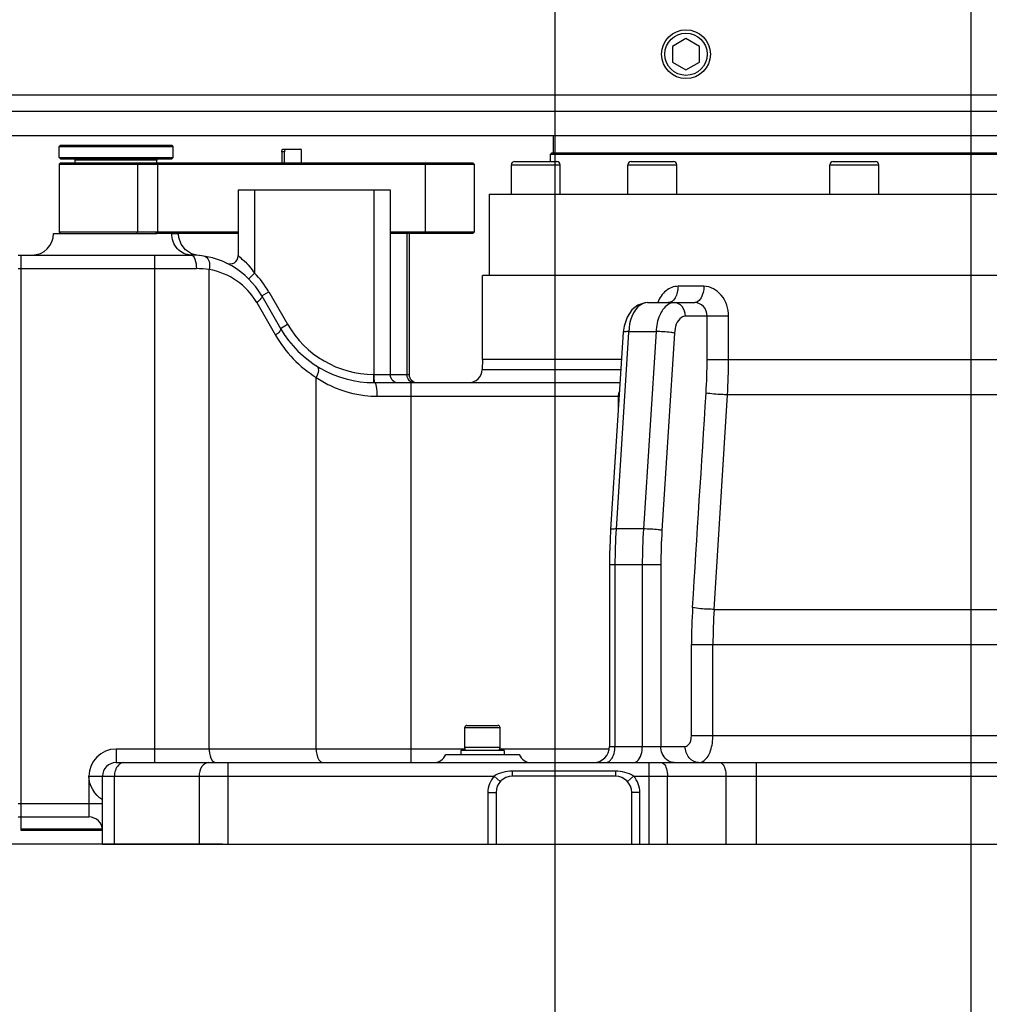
# Model space of a CAD drawing. Header units: millimetres. Extents: x 0 to 11890, y 0 to 8410.
# Tile 61 of 86: x 6805 to 7162, y 5322 to 5685. Entities that reach past the tile are written whole.
import ezdxf

# ---------------------------------------------------------------- set-up
doc = ezdxf.new("R2010")
doc.units = ezdxf.units.MM
doc.header["$LTSCALE"] = 653.95
doc.linetypes.add('CENTER', pattern=[0.6, 0.375, -0.075, 0.075, -0.075])
doc.layers.get('0').update_dxf_attribs({"linetype": 'CONTINUOUS'})
for name, color, linetype in [('204101000043_DXF_AXIS', 7, 'CONTINUOUS'), ('204101000043_DXF_DIMENSION', 7, 'CONTINUOUS'), ('304103000014_DXF_DIMENSION', 7, 'CONTINUOUS'), ('304103000014DXF_CONTINUOUS_LINE', 7, 'CONTINUOUS'), ('304103000022DXF_CONTINUOUS_LINE', 7, 'CONTINUOUS'), ('304104000162DXF_CONTINUOUS_LINE', 7, 'CONTINUOUS'), ('304105000028DXF_CONTINUOUS_LINE', 7, 'CONTINUOUS'), ('304105000436DXF_CONTINUOUS_LINE', 7, 'CONTINUOUS'), ('304106000024DXF_CONTINUOUS_LINE', 7, 'CONTINUOUS'), ('304301000014DXF_CONTINUOUS_LINE', 7, 'CONTINUOUS'), ('501023000029DXF_CONTINUOUS_LINE', 7, 'CONTINUOUS'), ('501023000031DXF_CONTINUOUS_LINE', 7, 'CONTINUOUS'), ('501023000231DXF_CONTINUOUS_LINE', 7, 'CONTINUOUS'), ('504001000008DXF_CONTINUOUS_LINE', 7, 'CONTINUOUS'), ('604006000004DXF_CONTINUOUS_LINE', 7, 'CONTINUOUS'), ('R70-2000运动范围_DXF_BALLOON', 7, 'CONTINUOUS'), ('R70-2000运动范围_DXF_DIMENSION', 7, 'CONTINUOUS')]:
    doc.layers.add(name, color=color, linetype=linetype)
doc.styles.get("Standard").update_dxf_attribs({"font": 'txt', "width": 0.7})
doc.dimstyles.new('DIMSTYLE_1', dxfattribs={"dimtxt": 100, "dimasz": 60, "dimexe": 2, "dimexo": 0.2, "dimgap": 2.5, "dimtad": 0, "dimtih": 1, "dimtoh": 1, "dimdec": 1, "dimdsep": 46, "dimtxsty": 'Standard', "dimblk": '_FILLED', "dimblk1": '_FILLED', "dimblk2": '_FILLED', "dimcen": 0.09, "dimclrt": 5, "dimazin": 2, "dimtp": 0.01, "dimtm": 0.01, "dimtfac": 1, "dimtdec": 1, "dimtofl": 0, "dimtmove": 0, "dimatfit": 3, "dimldrblk": '_FILLED', "dimfxl": 0, "dimtolj": 1, "dimarcsym": 0})
doc.dimstyles.new('DIMSTYLE_10', dxfattribs={"dimtxt": 100, "dimasz": 60, "dimexe": 2, "dimexo": 0.2, "dimgap": 2.5, "dimtad": 1, "dimdec": 1, "dimdsep": 46, "dimtxsty": 'Standard', "dimblk": '_FILLED', "dimblk1": '_FILLED', "dimblk2": '_FILLED', "dimcen": 0.09, "dimclrt": 5, "dimazin": 2, "dimtp": 0.1, "dimtm": 0.1, "dimtfac": 1, "dimtdec": 1, "dimtofl": 0, "dimtmove": 0, "dimatfit": 3, "dimldrblk": '_FILLED', "dimfxl": 0, "dimtolj": 1, "dimarcsym": 0})
doc.dimstyles.new('DIMSTYLE_11', dxfattribs={"dimtxt": 100, "dimasz": 60, "dimexe": 2, "dimexo": 0.2, "dimgap": 2.5, "dimtad": 0, "dimtih": 1, "dimtoh": 1, "dimdec": 1, "dimdsep": 46, "dimtxsty": 'Standard', "dimblk": '_FILLED', "dimblk1": '_FILLED', "dimblk2": '_FILLED', "dimcen": 0.09, "dimclrt": 5, "dimazin": 2, "dimtp": 0.01, "dimtm": 0.01, "dimtfac": 1, "dimtofl": 0, "dimtmove": 0, "dimatfit": 3, "dimldrblk": '_FILLED', "dimfxl": 0, "dimtolj": 1, "dimarcsym": 0})
doc.dimstyles.new('DIMSTYLE_2', dxfattribs={"dimtxt": 100, "dimasz": 60, "dimexe": 2, "dimexo": 0.2, "dimgap": 2.5, "dimtad": 0, "dimtih": 1, "dimtoh": 1, "dimdec": 1, "dimdsep": 46, "dimtxsty": 'Standard', "dimblk": '_FILLED', "dimblk1": '_FILLED', "dimblk2": '_FILLED', "dimcen": 0.09, "dimclrt": 5, "dimazin": 2, "dimtfac": 1, "dimtdec": 1, "dimtofl": 0, "dimtmove": 0, "dimatfit": 3, "dimldrblk": '_FILLED', "dimfxl": 0, "dimtolj": 1, "dimarcsym": 0})
doc.dimstyles.new('DIMSTYLE_6', dxfattribs={"dimtxt": 100, "dimasz": 60, "dimexe": 2, "dimexo": 0.2, "dimgap": 2.5, "dimtad": 1, "dimdsep": 46, "dimtxsty": 'Standard', "dimblk": '_FILLED', "dimblk1": '_FILLED', "dimblk2": '_FILLED', "dimcen": 0.09, "dimclrt": 5, "dimazin": 2, "dimtp": 0.01, "dimtm": 0.01, "dimtfac": 1, "dimtofl": 0, "dimtmove": 0, "dimatfit": 3, "dimldrblk": '_FILLED', "dimfxl": 0, "dimtolj": 1, "dimarcsym": 0})
doc.dimstyles.new('DIMSTYLE_8', dxfattribs={"dimtxt": 100, "dimasz": 60, "dimexe": 2, "dimexo": 0.2, "dimgap": 2.5, "dimtad": 0, "dimtih": 1, "dimtoh": 1, "dimdec": 1, "dimdsep": 46, "dimtxsty": 'Standard', "dimblk": '_FILLED', "dimblk1": '_FILLED', "dimblk2": '_FILLED', "dimcen": 0.09, "dimclrt": 5, "dimazin": 2, "dimtp": 0.1, "dimtm": 0.1, "dimtfac": 1, "dimtdec": 1, "dimtofl": 0, "dimtmove": 0, "dimatfit": 3, "dimldrblk": '_FILLED', "dimfxl": 0, "dimtolj": 1, "dimarcsym": 0})
doc.dimstyles.new('DIMSTYLE_9', dxfattribs={"dimtxt": 100, "dimasz": 60, "dimexe": 2, "dimexo": 0.2, "dimgap": 2.5, "dimtad": 0, "dimtih": 1, "dimtoh": 1, "dimdsep": 46, "dimtxsty": 'Standard', "dimblk": '_FILLED', "dimblk1": '_FILLED', "dimblk2": '_FILLED', "dimcen": 0.09, "dimclrt": 5, "dimazin": 2, "dimtp": 0.01, "dimtm": 0.01, "dimtfac": 1, "dimtofl": 0, "dimtmove": 0, "dimatfit": 3, "dimldrblk": '_FILLED', "dimfxl": 0, "dimtolj": 1, "dimarcsym": 0})

# ---------------------------------------------------------------- blocks, each defined once
blk = doc.blocks.new('*D1')
at = {"layer": 'R70-2000运动范围_DXF_DIMENSION', "color": 2, "linetype": 'Continuous'}
blk.add_line((7002.12, 6785.44), (7002.12, 4304.47), dxfattribs=at)
blk = doc.blocks.new('_FILLED')
at = {"color": 0, "linetype": 'ByBlock'}
blk.add_solid([(0, 0), (-1, 0.1667), (-1, -0.1667)], dxfattribs=at)
blk = doc.blocks.new('*D2')
at = {"layer": 'R70-2000运动范围_DXF_DIMENSION', "color": 2, "linetype": 'Continuous'}
blk.add_line((7155.44, 5795.39), (7155.44, 4304.47), dxfattribs=at)
blk = doc.blocks.new('*D3')
at = {"layer": 'R70-2000运动范围_DXF_DIMENSION', "color": 2, "linetype": 'Continuous'}
for p, q in [((6503.82, 5618.47), (6503.82, 4557.56)), ((6503.82, 4557.56), (6614.65, 4426.44)), ((6614.65, 4426.44), (6614.65, 4304.47))]:
    blk.add_line(p, q, dxfattribs=at)
blk = doc.blocks.new('*D5')
at = {"layer": 'R70-2000运动范围_DXF_DIMENSION', "color": 2, "linetype": 'Continuous'}
for p, q in [((7480.44, 5633.59), (7480.44, 5186.69)), ((7480.44, 5186.69), (7427.8, 5040.77)), ((7427.8, 5040.77), (7427.8, 4304.47))]:
    blk.add_line(p, q, dxfattribs=at)
blk = doc.blocks.new('*D7')
at = {"layer": 'R70-2000运动范围_DXF_DIMENSION', "color": 2, "linetype": 'Continuous'}
blk.add_line((7300.44, 5775.17), (7300.44, 4304.47), dxfattribs=at)
blk = doc.blocks.new('*D12')
at = {"layer": '304103000014_DXF_DIMENSION', "color": 2, "linetype": 'Continuous'}
for p, q in [((7105.43, 5970.18), (6243.72, 5970.18)), ((6263.72, 5970.18), (6263.72, 5675.68)), ((6263.72, 5381.18), (6263.72, 5675.68)), ((6837.83, 5381.18), (6243.72, 5381.18))]:
    blk.add_line(p, q, dxfattribs=at)
at = {"layer": '304103000014_DXF_DIMENSION', "color": 2, "linetype": 'Continuous', "xscale": 60, "yscale": 60, "zscale": 60}
for p, rotation in [((6263.72, 5970.18), 90), ((6263.72, 5381.18), 270)]:
    blk.add_blockref('_FILLED', p, dxfattribs=dict(at, rotation=rotation))
blk = doc.blocks.new('*D26')
at = {"layer": '304103000014_DXF_DIMENSION', "color": 2, "linetype": 'Continuous'}
for p, q in [((6234.2, 5108.69), (5334.92, 5108.69)), ((6441.26, 4973.53), (6234.2, 5108.69)), ((6465.94, 4973.53), (6441.26, 4973.53))]:
    blk.add_line(p, q, dxfattribs=at)
blk = doc.blocks.new('*D27')
at = {"layer": '204101000043_DXF_DIMENSION', "color": 2, "linetype": 'Continuous'}
blk.add_line((6879.65, 5381.18), (5334.92, 5381.18), dxfattribs=at)
blk = doc.blocks.new('*D30')
at = {"layer": '204101000043_DXF_DIMENSION', "color": 2, "linetype": 'Continuous'}
blk.add_line((7000.12, 6787.44), (5334.92, 6787.44), dxfattribs=at)
blk = doc.blocks.new('*D33')
at = {"layer": '204101000043_DXF_DIMENSION', "color": 2, "linetype": 'Continuous'}
for p, q in [((5433.08, 5968.18), (5433.08, 3622.22)), ((9167.8, 5968.18), (9167.8, 3622.22)), ((5433.08, 3642.22), (7300.44, 3642.22)), ((9167.8, 3642.22), (7300.44, 3642.22))]:
    blk.add_line(p, q, dxfattribs=at)
at = {"layer": '204101000043_DXF_DIMENSION', "color": 2, "linetype": 'Continuous', "xscale": 60, "yscale": 60, "zscale": 60, "rotation": 180}
blk.add_blockref('_FILLED', (5433.08, 3642.22), dxfattribs=at)
at = {"layer": '204101000043_DXF_DIMENSION', "color": 2, "linetype": 'Continuous', "xscale": 60, "yscale": 60, "zscale": 60}
blk.add_blockref('_FILLED', (9167.8, 3642.22), dxfattribs=at)
blk = doc.blocks.new('*D35')
at = {"layer": 'R70-2000运动范围_DXF_BALLOON', "color": 2, "linetype": 'Continuous'}
blk.add_line((5433.08, 5968.18), (5433.08, 4304.47), dxfattribs=at)

msp = doc.modelspace()

# ---------------------------------------------------------------- linework, layer by layer
at = {"color": 2, "linetype": 'Continuous'}
for radius, start, end in [(1867.359, 315, 180), (870, 110.053374, 203.701087)]:
    msp.add_arc((7300.437, 5970.181), radius, start, end, dxfattribs=at)
at = {"layer": '204101000043_DXF_AXIS', "color": 7, "linetype": 'CENTER'}
msp.add_line((7155.437, 5797.386), (7155.437, 5339.45), dxfattribs=at)
at = {"layer": '304103000014DXF_CONTINUOUS_LINE', "color": 7, "linetype": 'Continuous'}
for p, q in [((6885.437, 5622.181), (6941.437, 5622.181)), ((6885.437, 5622.181), (6885.437, 5597.912)), ((6941.437, 5622.181), (6941.437, 5554.181)), ((6817.44, 5606.181), (6855.437, 5606.181)), ((6863.437, 5606.035), (6863.437, 5606.181)), ((6948.437, 5606.181), (6948.437, 5554.181)), ((6805.437, 5386.181), (6805.437, 5598.181)), ((6805.437, 5598.181), (6868.117, 5598.181)), ((6870.738, 5598.066), (6868.258, 5598.695)), ((7335.437, 5590.681), (6975.437, 5590.681)), ((6975.437, 5559.683), (6975.437, 5590.681)), ((6894.098, 5583.181), (6901.025, 5571.182)), ((7036.271, 5580.681), (7053.722, 5580.681)), ((7027.604, 5572.047), (7027.302, 5569.771)), ((7027.302, 5569.772), (7022.665, 5497.052)), ((6975.437, 5559.683), (6975.382, 5556.028)), ((6935.669, 5551.181), (7026.116, 5551.181)), ((7022.251, 5484.034), (7022.251, 5417.181)), ((6840.437, 5416.181), (6840.437, 5411.181)), ((6961.939, 5414.181), (6988.935, 5414.181)), ((6840.437, 5411.181), (7395.437, 5411.181)), ((6835.437, 5381.181), (6835.437, 5406.181)), ((7024.437, 5406.181), (6986.437, 5406.181)), ((6980.437, 5400.181), (6980.437, 5381.181)), ((7030.437, 5381.181), (7030.437, 5400.181)), ((6805.437, 5391.181), (6830.437, 5391.181)), ((6835.437, 5386.181), (6805.437, 5386.181)), ((6835.437, 5386.181), (6805.437, 5386.181)), ((6835.437, 5381.181), (7405.437, 5381.181))]:
    msp.add_line(p, q, dxfattribs=at)
at = {"layer": '304103000014DXF_CONTINUOUS_LINE', "color": 9, "linetype": 'Continuous'}
for p, q in [((6891.437, 5622.181), (6891.437, 5591.529)), ((6935.437, 5622.181), (6935.437, 5554.181)), ((6947.633, 5606.181), (6947.633, 5554.181)), ((6854.767, 5411.181), (6854.767, 5598.181)), ((6805.437, 5593.181), (6870.024, 5593.181)), ((6874.767, 5416.181), (6874.767, 5592.834)), ((6889.317, 5589.407), (6891.437, 5591.529)), ((7057.004, 5586.681), (7047.491, 5586.681)), ((6894.098, 5583.181), (6896.696, 5584.681)), ((6896.696, 5584.681), (6903.624, 5572.681)), ((6892.267, 5580.681), (6899.196, 5568.681)), ((7058.209, 5575.682), (7050.209, 5575.681)), ((7058.209, 5559.683), (7058.209, 5575.682)), ((7066.102, 5575.681), (7058.209, 5575.681)), ((7066.102, 5559.683), (7066.102, 5575.681)), ((6901.026, 5571.181), (6903.624, 5572.681)), ((7029.301, 5569.645), (7024.692, 5497.286)), ((7029.324, 5570.006), (7029.301, 5569.645)), ((7029.324, 5570.006), (7039.391, 5570.006)), ((7039.391, 5570.006), (7034.75, 5497.286)), ((7046.217, 5569.454), (7041.581, 5496.734)), ((7026.658, 5559.683), (6975.437, 5559.683)), ((7058.209, 5559.683), (7277.857, 5559.683)), ((6935.419, 5551.181), (6935.437, 5554.181)), ((6935.437, 5554.181), (6935.59, 5554.181)), ((6935.59, 5554.181), (6948.437, 5554.181)), ((6975.382, 5556.028), (7026.425, 5556.028)), ((6914.194, 5416.181), (6914.194, 5553.098)), ((6949.194, 5411.181), (6949.194, 5551.181)), ((7060.773, 5467.645), (7065.702, 5546.716)), ((7270.297, 5546.716), (7065.702, 5546.716)), ((6936.569, 5546.181), (7025.797, 5546.181)), ((7025.452, 5546.18), (7025.452, 5540.758)), ((7034.75, 5497.286), (7024.692, 5497.286)), ((7041.177, 5484.034), (7022.251, 5484.034)), ((7024.27, 5484.034), (7024.27, 5417.181)), ((7034.329, 5484.034), (7034.329, 5417.181)), ((7041.177, 5484.034), (7041.177, 5417.181)), ((7060.773, 5467.645), (7276.382, 5467.645)), ((7052.451, 5454.678), (7284.959, 5454.678)), ((7052.451, 5421.181), (7052.451, 5454.678)), ((7060.368, 5421.181), (7060.368, 5454.678)), ((7052.451, 5421.181), (7284.959, 5421.181)), ((6969.117, 5416.181), (6840.438, 5416.181)), ((7022.093, 5416.181), (6981.757, 5416.181)), ((7022.251, 5417.181), (7050.148, 5417.181)), ((6881.65, 5411.181), (6881.65, 5381.181)), ((7036.896, 5381.181), (7036.896, 5411.181)), ((7076.339, 5411.181), (7076.339, 5381.181)), ((6830.437, 5406.193), (6830.437, 5391.181)), ((6830.437, 5406.181), (6881.65, 5406.181)), ((6839.831, 5381.181), (6839.831, 5406.181)), ((6871.044, 5406.181), (6871.044, 5381.181)), ((6881.65, 5406.181), (6979.727, 5406.178)), ((6979.729, 5406.181), (6981.965, 5404.181)), ((7024.437, 5408.056), (6986.437, 5408.056)), ((6986.437, 5408.056), (6986.437, 5406.181)), ((7024.437, 5408.056), (7024.437, 5406.181)), ((7031.145, 5406.181), (7028.909, 5404.181)), ((7031.147, 5406.179), (7036.896, 5406.181)), ((7036.896, 5406.181), (7400.437, 5406.181)), ((7043.604, 5381.181), (7043.604, 5406.181)), ((7065.159, 5406.181), (7065.159, 5381.181)), ((6977.437, 5400.181), (6980.437, 5400.181)), ((6977.437, 5400.181), (6977.437, 5381.181)), ((7033.437, 5400.181), (7030.437, 5400.181)), ((7033.437, 5381.181), (7033.437, 5400.181)), ((6805.437, 5396.181), (6835.437, 5396.181)), ((6835.437, 5386.635), (6805.437, 5386.635))]:
    msp.add_line(p, q, dxfattribs=at)
at = {"layer": '304103000014DXF_CONTINUOUS_LINE', "color": 7, "linetype": 'Continuous'}
for points in [[(6868.258, 5598.695), (6866.065, 5600.108), (6864.439, 5602.159), (6863.562, 5604.625), (6863.437, 5606.035)], [(7036.271, 5580.68), (7035.301, 5580.614), (7032.741, 5579.778), (7030.471, 5577.997), (7028.701, 5575.347), (7027.604, 5572.047)], [(7022.665, 5497.052), (7022.456, 5493.192), (7022.29, 5488.018), (7022.251, 5484.034)]]:
    msp.add_lwpolyline(points, dxfattribs=at)
for centre, radius, start, end in [((6809.437, 5606.181), 8, 270, 360), ((6868.117, 5568.181), 30, 30, 90), ((6882.437, 5597.912), 3, 244.28075, 0.00019), ((6935.667, 5591.181), 40, 209.99707, 270.0031), ((6944.437, 5554.181), 3, 180, 270), ((6951.437, 5554.181), 3, 180, 270), ((6970.384, 5556.181), 5, 270, 358.25466), ((6840.437, 5406.181), 10, 90, 180), ((7016.251, 5417.181), 6, 270.00128, 360), ((6957.355, 5416.181), 5, 270, 336.42182), ((6993.52, 5416.181), 5, 203.57818, 270), ((6840.437, 5406.181), 5, 90, 180), ((6986.437, 5400.181), 6, 90, 180), ((7024.437, 5400.181), 6, 0, 90), ((6830.437, 5386.181), 5, 0, 90)]:
    msp.add_arc(centre, radius, start, end, dxfattribs=at)
at = {"layer": '304103000014DXF_CONTINUOUS_LINE', "color": 9, "linetype": 'Continuous'}
for centre, radius, start, end in [((6870.024, 5560.59), 32.591, 81.6321, 90.00115), ((6870.617, 5568.181), 25, 30.00002, 80.44317), ((6868.117, 5568.181), 33, 30, 45.03443), ((7043.49, 5583.715), 3.132, 304.6175, 308.31789), ((6935.667, 5591.181), 37, 210, 269.64465), ((6938.171, 5591.185), 45.006, 210.002, 237.80764), ((6861.003, 5559.673), 197.206, 356.42162, 0.003), ((6856.204, 5559.672), 209.898, 356.46122, 0.00311), ((7232.442, 5484.046), 208.172, 176.35347, 180.00327), ((7242.824, 5484.046), 208.495, 176.35912, 180.00328), ((7240.829, 5484.046), 199.652, 176.35626, 180.00324), ((7270.494, 5454.69), 218.043, 176.42296, 180.00305), ((7267.541, 5454.689), 207.173, 176.41453, 180.00309), ((6986.437, 5400.181), 9, 138.21184, 180), ((7024.437, 5400.181), 9, 0, 41.796)]:
    msp.add_arc(centre, radius, start, end, dxfattribs=at)
for points, knots in [([(6860.974, 5606.181), (6861.587, 5606.181), (6862.45, 5606.25), (6863.121, 5606.002), (6863.425, 5606.087), (6863.437, 5606.035)], [0, 0, 0, 0, 0.7457358, 0.9361027, 1, 1, 1, 1]), ([(6868.117, 5598.181), (6866.261, 5598.181), (6862.302, 5600.11), (6860.974, 5604.17), (6860.974, 5606.181)], [0, 0, 0, 0, 0.4800263, 1, 1, 1, 1]), ([(6868.117, 5598.181), (6868.78, 5598.181), (6869.926, 5596.051), (6870.024, 5594.374), (6870.024, 5593.181)], [0, 0, 0, 0, 0.3573969, 1, 1, 1, 1]), ([(6873.098, 5597.764), (6873.414, 5597.711), (6875.026, 5596.573), (6874.956, 5594.33), (6874.767, 5592.834)], [0, 0, 0, 0, 0.1753607, 1, 1, 1, 1]), ([(6885.437, 5597.911), (6885.335, 5598.183), (6886.891, 5596.598), (6888.276, 5595.736), (6890.378, 5593.117), (6891.437, 5591.529)], [0, 0, 0, 0, 0.0991066, 0.3488644, 1, 1, 1, 1]), ([(7047.491, 5586.681), (7045.92, 5586.682), (7042.539, 5585.331), (7040.684, 5582.354), (7040.054, 5580.71)], [0, 0, 0, 0, 0.471462, 1, 1, 1, 1]), ([(7047.491, 5586.681), (7047.491, 5586.122), (7047.331, 5584.187), (7046.535, 5582.128), (7045.432, 5581.258)], [0, 0, 0, 0, 0.2844369, 1, 1, 1, 1]), ([(7057.004, 5586.681), (7057.004, 5585.911), (7056.842, 5583.697), (7055.318, 5580.681), (7053.722, 5580.681)], [0, 0, 0, 0, 0.3254911, 1, 1, 1, 1]), ([(7066.102, 5575.681), (7066.103, 5578.4), (7064.55, 5583.76), (7059.416, 5586.681), (7057.004, 5586.681)], [0, 0, 0, 0, 0.5299607, 1, 1, 1, 1]), ([(6894.098, 5583.181), (6894.275, 5582.873), (6893.572, 5581.703), (6892.83, 5581.114), (6892.267, 5580.681)], [0, 0, 0, 0, 0.3333569, 1, 1, 1, 1]), ([(7036.284, 5580.681), (7035.409, 5580.681), (7030.932, 5579.015), (7029.558, 5573.613), (7029.324, 5570.006)], [0, 0, 0, 0, 0.1947668, 1, 1, 1, 1]), ([(7046.113, 5580.681), (7045.267, 5580.68), (7042.799, 5579.749), (7040.262, 5575.695), (7039.519, 5572.059), (7039.391, 5570.006)], [0, 0, 0, 0, 0.1872164, 0.545219, 1, 1, 1, 1]), ([(7050.209, 5575.681), (7050.209, 5576.925), (7049.532, 5579.37), (7047.195, 5580.681), (7046.113, 5580.681)], [0, 0, 0, 0, 0.5349741, 1, 1, 1, 1]), ([(7058.209, 5575.682), (7058.21, 5576.945), (7057.319, 5579.456), (7054.874, 5580.681), (7053.722, 5580.681)], [0, 0, 0, 0, 0.5232379, 1, 1, 1, 1]), ([(7050.209, 5575.681), (7049.707, 5575.68), (7047.114, 5574.692), (7046.351, 5571.552), (7046.217, 5569.454)], [0, 0, 0, 0, 0.1927339, 1, 1, 1, 1]), ([(6901.026, 5571.181), (6901.203, 5570.873), (6900.5, 5569.703), (6899.758, 5569.114), (6899.196, 5568.681)], [0, 0, 0, 0, 0.3333568, 1, 1, 1, 1]), ([(7029.324, 5570.006), (7028.829, 5570.004), (7028.346, 5569.902), (7027.314, 5569.96), (7027.302, 5569.772)], [0, 0, 0, 0, 0.7238875, 1, 1, 1, 1]), ([(7046.217, 5569.454), (7045.763, 5569.542), (7043.498, 5569.854), (7041.212, 5569.999), (7039.391, 5570.006)], [0, 0, 0, 0, 0.2025216, 1, 1, 1, 1]), ([(6914.357, 5557.329), (6914.569, 5557.196), (6915.416, 5555.85), (6914.719, 5554.21), (6914.194, 5553.098)], [0, 0, 0, 0, 0.1687217, 1, 1, 1, 1]), ([(6935.667, 5551.181), (6935.59, 5551.181), (6935.704, 5551.65), (6935.494, 5552.415), (6935.59, 5553.474), (6935.59, 5554.181)], [0, 0, 0, 0, 0.0766806, 0.2934337, 1, 1, 1, 1]), ([(6914.194, 5553.098), (6915.779, 5552.029), (6922.59, 5548.072), (6930.611, 5546.181), (6936.569, 5546.181)], [0, 0, 0, 0, 0.2429485, 1, 1, 1, 1]), ([(6935.667, 5551.181), (6935.838, 5551.181), (6936.148, 5550.552), (6936.461, 5549.01), (6936.569, 5547.363), (6936.569, 5546.181)], [0, 0, 0, 0, 0.0991478, 0.3158011, 1, 1, 1, 1]), ([(7065.702, 5546.716), (7065.007, 5546.724), (7062.375, 5546.822), (7059.732, 5547.002), (7057.825, 5547.365)], [0, 0, 0, 0, 0.2635143, 1, 1, 1, 1]), ([(7024.692, 5497.286), (7024.196, 5497.284), (7023.712, 5497.182), (7022.677, 5497.241), (7022.665, 5497.052)], [0, 0, 0, 0, 0.7238804, 1, 1, 1, 1]), ([(7041.581, 5496.734), (7041.126, 5496.822), (7038.86, 5497.135), (7036.572, 5497.279), (7034.75, 5497.286)], [0, 0, 0, 0, 0.2025547, 1, 1, 1, 1]), ([(7060.773, 5467.645), (7060.078, 5467.653), (7057.438, 5467.75), (7054.788, 5467.93), (7052.875, 5468.294)], [0, 0, 0, 0, 0.2632035, 1, 1, 1, 1]), ([(7050.148, 5417.181), (7050.458, 5417.181), (7052.073, 5417.851), (7052.45, 5419.86), (7052.451, 5421.181)], [0, 0, 0, 0, 0.190275, 1, 1, 1, 1]), ([(7055.063, 5411.181), (7055.786, 5411.181), (7057.948, 5412.149), (7059.885, 5415.982), (7060.368, 5419.305), (7060.368, 5421.181)], [0, 0, 0, 0, 0.1780976, 0.5380134, 1, 1, 1, 1]), ([(6874.767, 5416.181), (6874.767, 5415.664), (6874.902, 5413.997), (6875.491, 5412.077), (6876.495, 5411.425)], [0, 0, 0, 0, 0.3015981, 1, 1, 1, 1]), ([(6914.194, 5416.181), (6914.194, 5415.54), (6914.319, 5413.761), (6915.409, 5411.181), (6916.694, 5411.181)], [0, 0, 0, 0, 0.3328295, 1, 1, 1, 1]), ([(7021.799, 5411.474), (7022.183, 5411.683), (7023.791, 5413.161), (7024.27, 5415.49), (7024.27, 5417.181)], [0, 0, 0, 0, 0.2054502, 1, 1, 1, 1]), ([(7031.174, 5411.187), (7031.616, 5411.223), (7033.864, 5412.393), (7034.329, 5415.249), (7034.329, 5417.181)], [0, 0, 0, 0, 0.1865507, 1, 1, 1, 1]), ([(7055.063, 5411.181), (7053.765, 5411.181), (7050.961, 5412.754), (7050.148, 5415.687), (7050.148, 5417.181)], [0, 0, 0, 0, 0.4650259, 1, 1, 1, 1]), ([(6842.274, 5410.936), (6841.906, 5410.767), (6840.401, 5409.637), (6839.831, 5407.614), (6839.831, 5406.181)], [0, 0, 0, 0, 0.2202974, 1, 1, 1, 1]), ([(6874.579, 5411.181), (6873.614, 5411.181), (6871.511, 5409.692), (6871.044, 5407.409), (6871.044, 5406.181)], [0, 0, 0, 0, 0.4402394, 1, 1, 1, 1]), ([(6876.495, 5411.425), (6876.613, 5411.349), (6876.861, 5411.226), (6877.136, 5411.181), (6877.267, 5411.181)], [0, 0, 0, 0, 0.5171823, 1, 1, 1, 1]), ([(7041.368, 5411.181), (7041.681, 5411.181), (7042.651, 5410.632), (7043.392, 5408.733), (7043.604, 5407.115), (7043.604, 5406.181)], [0, 0, 0, 0, 0.1604646, 0.5197323, 1, 1, 1, 1]), ([(7062.923, 5411.181), (7063.235, 5411.181), (7064.205, 5410.632), (7064.947, 5408.733), (7065.159, 5407.115), (7065.159, 5406.181)], [0, 0, 0, 0, 0.1604646, 0.5197323, 1, 1, 1, 1])]:
    msp.add_open_spline(points, degree=3, knots=knots, dxfattribs=at)
for points in [[(7045.27, 5581.137), (7044.874, 5580.865), (7044.383, 5580.683), (7043.902, 5580.681)], [(6949.237, 5551.409), (6948.274, 5551.869), (6947.633, 5553.113), (6947.633, 5554.181)], [(6950.231, 5551.181), (6949.891, 5551.181), (6949.544, 5551.263), (6949.237, 5551.409)], [(7025.874, 5547.813), (7025.61, 5547.317), (7025.452, 5546.742), (7025.452, 5546.18)], [(7052.875, 5468.294), (7054.525, 5494.651), (7056.175, 5521.008), (7057.825, 5547.365)], [(7043.203, 5412.327), (7041.892, 5413.49), (7041.177, 5415.427), (7041.177, 5417.181)], [(7046.092, 5411.181), (7045.056, 5411.181), (7043.978, 5411.639), (7043.203, 5412.327)], [(6843.366, 5411.181), (6842.993, 5411.181), (6842.613, 5411.092), (6842.274, 5410.936)], [(7020.693, 5411.181), (7021.074, 5411.181), (7021.464, 5411.292), (7021.799, 5411.474)], [(6986.437, 5408.056), (6984.114, 5408.056), (6981.628, 5407.509), (6979.724, 5406.178)], [(7031.149, 5406.179), (7029.244, 5407.509), (7026.76, 5408.056), (7024.437, 5408.056)]]:
    msp.add_open_spline(points, degree=3, dxfattribs=at)
at = {"layer": '304103000014DXF_CONTINUOUS_LINE', "color": 7, "linetype": 'Continuous'}
msp.add_open_spline([(6835.437, 5397.52), (6832.548, 5399.189), (6830.438, 5402.856), (6830.437, 5406.193)], degree=3, dxfattribs=at)
at = {"layer": '304103000022DXF_CONTINUOUS_LINE', "color": 7, "linetype": 'Continuous'}
for p, q in [((6819.937, 5632.181), (6819.437, 5631.681)), ((6819.437, 5631.681), (6819.437, 5606.681)), ((6819.437, 5631.681), (6972.437, 5631.681)), ((6819.938, 5632.181), (6971.937, 5632.181)), ((6971.937, 5632.181), (6972.437, 5631.681)), ((6972.437, 5631.681), (6972.437, 5606.681)), ((6819.937, 5606.181), (6819.437, 5606.681)), ((6885.437, 5606.681), (6819.437, 5606.681)), ((6885.437, 5606.181), (6855.025, 5606.181)), ((6972.437, 5606.681), (6941.437, 5606.681)), ((6971.937, 5606.181), (6941.437, 5606.181)), ((6971.937, 5606.181), (6972.437, 5606.681))]:
    msp.add_line(p, q, dxfattribs=at)
at = {"layer": '304103000022DXF_CONTINUOUS_LINE', "color": 9, "linetype": 'Continuous'}
for p, q in [((6848.135, 5632.181), (6848.322, 5631.681)), ((6848.322, 5631.681), (6848.322, 5606.681)), ((6855.832, 5606.181), (6855.832, 5632.181)), ((6954.437, 5606.181), (6954.437, 5632.181)), ((6848.135, 5606.181), (6848.322, 5606.681))]:
    msp.add_line(p, q, dxfattribs=at)
at = {"layer": '304104000162DXF_CONTINUOUS_LINE', "color": 7, "linetype": 'Continuous'}
for p, q in [((6819.937, 5638.681), (6819.437, 5638.181)), ((6819.437, 5634.181), (6819.437, 5638.181)), ((6819.437, 5638.181), (6861.437, 5638.181)), ((6819.937, 5638.681), (6860.937, 5638.681)), ((6860.937, 5638.681), (6861.437, 5638.181)), ((6861.437, 5634.181), (6861.437, 5638.181)), ((6819.937, 5633.681), (6819.437, 5634.181)), ((6819.437, 5634.181), (6861.437, 5634.181)), ((6819.937, 5633.681), (6860.937, 5633.681)), ((6860.937, 5633.681), (6861.437, 5634.181)), ((6825.437, 5632.181), (6825.437, 5633.181)), ((6855.437, 5632.181), (6855.437, 5633.181))]:
    msp.add_line(p, q, dxfattribs=at)
at = {"layer": '304104000162DXF_CONTINUOUS_LINE', "color": 9, "linetype": 'Continuous'}
msp.add_line((6855.437, 5633.181), (6825.437, 5633.181), dxfattribs=at)
at = {"layer": '304104000162DXF_CONTINUOUS_LINE', "color": 7, "linetype": 'Continuous'}
for centre, start, end in [((6824.937, 5633.181), 0, 90), ((6855.937, 5633.181), 90, 180)]:
    msp.add_arc(centre, 0.5, start, end, dxfattribs=at)
at = {"layer": '304105000028DXF_CONTINUOUS_LINE', "color": 9, "linetype": 'Continuous'}
msp.add_line((6788.898, 5657.181), (7367.976, 5657.181), dxfattribs=at)
at = {"layer": '304105000028DXF_CONTINUOUS_LINE', "color": 7, "linetype": 'Continuous'}
for p, q in [((6762.437, 5651.181), (7394.437, 5651.181)), ((6762.437, 5642.181), (7394.437, 5642.181))]:
    msp.add_line(p, q, dxfattribs=at)
at = {"layer": '304105000436DXF_CONTINUOUS_LINE', "color": 7, "linetype": 'Continuous'}
for p, q in [((6901.808, 5637.181), (6908.535, 5637.181)), ((6901.557, 5636.181), (6901.557, 5632.181)), ((6902.525, 5632.181), (6902.525, 5636.181)), ((6908.785, 5632.181), (6908.785, 5636.181))]:
    msp.add_line(p, q, dxfattribs=at)
at = {"layer": '304105000436DXF_CONTINUOUS_LINE', "color": 9, "linetype": 'Continuous'}
msp.add_line((6902.525, 5636.181), (6901.557, 5636.181), dxfattribs=at)
at = {"layer": '304105000436DXF_CONTINUOUS_LINE', "color": 7, "linetype": 'Continuous'}
for points, knots in [([(6901.557, 5636.181), (6901.557, 5636.418), (6901.587, 5636.742), (6901.677, 5637.07), (6901.767, 5637.181), (6901.808, 5637.181)], [0, 0, 0, 0, 0.6676563, 0.8850667, 1, 1, 1, 1]), ([(6902.776, 5637.181), (6902.735, 5637.181), (6902.645, 5637.07), (6902.555, 5636.742), (6902.525, 5636.418), (6902.525, 5636.181)], [0, 0, 0, 0, 0.1149333, 0.3323437, 1, 1, 1, 1]), ([(6908.785, 5636.181), (6908.785, 5636.418), (6908.755, 5636.742), (6908.665, 5637.07), (6908.575, 5637.181), (6908.535, 5637.181)], [0, 0, 0, 0, 0.6676563, 0.8850667, 1, 1, 1, 1])]:
    msp.add_open_spline(points, degree=3, knots=knots, dxfattribs=at)
at = {"layer": '304106000024DXF_CONTINUOUS_LINE', "color": 7, "linetype": 'Continuous'}
for p, q in [((6804.437, 5598.181), (6805.437, 5598.181)), ((6805.437, 5391.181), (6805.437, 5598.181)), ((6804.437, 5391.181), (6805.437, 5391.181))]:
    msp.add_line(p, q, dxfattribs=at)
at = {"layer": '304106000024DXF_CONTINUOUS_LINE', "color": 9, "linetype": 'Continuous'}
for p, q in [((6804.437, 5593.181), (6805.437, 5593.181)), ((6804.437, 5396.181), (6805.437, 5396.181))]:
    msp.add_line(p, q, dxfattribs=at)
at = {"layer": '304301000014DXF_CONTINUOUS_LINE', "color": 7, "linetype": 'Continuous'}
for p, q in [((7001.437, 5642.181), (7001.437, 5635.681)), ((7000.437, 5635.181), (7000.437, 5632.681)), ((7309.937, 5635.681), (7000.937, 5635.681)), ((6977.937, 5620.681), (6977.937, 5590.681)), ((6977.938, 5620.681), (7332.937, 5620.681))]:
    msp.add_line(p, q, dxfattribs=at)
at = {"layer": '304301000014DXF_CONTINUOUS_LINE', "color": 9, "linetype": 'Continuous'}
msp.add_line((7310.437, 5635.181), (7000.437, 5635.181), dxfattribs=at)
at = {"layer": '304301000014DXF_CONTINUOUS_LINE', "color": 7, "linetype": 'Continuous'}
msp.add_arc((7000.937, 5635.181), 0.5, 89.99999, 180, dxfattribs=at)
at = {"layer": '501023000029DXF_CONTINUOUS_LINE', "color": 7, "linetype": 'Continuous'}
for p, q in [((7050.437, 5677.954), (7045.437, 5675.067)), ((7055.437, 5675.067), (7050.437, 5677.954)), ((7045.437, 5675.067), (7045.437, 5669.294)), ((7055.437, 5669.294), (7055.437, 5675.067)), ((7045.437, 5669.294), (7050.437, 5666.407)), ((7050.437, 5666.407), (7055.437, 5669.294))]:
    msp.add_line(p, q, dxfattribs=at)
msp.add_circle((7050.437, 5672.181), 9, dxfattribs=at)
at = {"layer": '501023000029DXF_CONTINUOUS_LINE', "color": 9, "linetype": 'Continuous'}
msp.add_circle((7050.437, 5672.181), 7.8, dxfattribs=at)
at = {"layer": '501023000031DXF_CONTINUOUS_LINE', "color": 9, "linetype": 'Continuous'}
for p, q in [((6986.094, 5631.481), (7004.094, 5631.481)), ((7029.058, 5631.481), (7047.058, 5631.481)), ((7103.473, 5631.481), (7121.473, 5631.481))]:
    msp.add_line(p, q, dxfattribs=at)
at = {"layer": '501023000031DXF_CONTINUOUS_LINE', "color": 7, "linetype": 'Continuous'}
for p, q in [((6986.094, 5620.681), (6986.094, 5631.481)), ((6987.294, 5632.681), (7002.894, 5632.681)), ((7004.094, 5620.681), (7004.094, 5631.481)), ((7029.058, 5620.681), (7029.058, 5631.481)), ((7030.258, 5632.681), (7045.858, 5632.681)), ((7047.058, 5620.681), (7047.058, 5631.481)), ((7103.473, 5620.681), (7103.473, 5631.481)), ((7104.673, 5632.681), (7120.273, 5632.681)), ((7121.473, 5620.681), (7121.473, 5631.481))]:
    msp.add_line(p, q, dxfattribs=at)
for centre, start, end in [((6987.294, 5631.481), 90, 180), ((7002.894, 5631.481), 0, 90), ((7030.258, 5631.481), 90, 180), ((7045.858, 5631.481), 0, 90), ((7104.673, 5631.481), 90, 180), ((7120.273, 5631.481), 0, 90)]:
    msp.add_arc(centre, 1.2, start, end, dxfattribs=at)
at = {"layer": '501023000231DXF_CONTINUOUS_LINE', "color": 9, "linetype": 'Continuous'}
msp.add_line((6968.937, 5424.081), (6981.937, 5424.081), dxfattribs=at)
at = {"layer": '501023000231DXF_CONTINUOUS_LINE', "color": 7, "linetype": 'Continuous'}
for p, q in [((6968.937, 5416.881), (6968.937, 5424.081)), ((6969.737, 5424.881), (6981.137, 5424.881)), ((6981.937, 5416.881), (6981.937, 5424.081)), ((6968.937, 5416.881), (6981.937, 5416.881))]:
    msp.add_line(p, q, dxfattribs=at)
for centre, start, end in [((6969.737, 5424.081), 90, 180), ((6981.137, 5424.081), 0, 90)]:
    msp.add_arc(centre, 0.8, start, end, dxfattribs=at)
at = {"layer": '504001000008DXF_CONTINUOUS_LINE', "color": 7, "linetype": 'Continuous'}
for p, q in [((6983.437, 5415.681), (6967.437, 5415.681)), ((6967.437, 5415.681), (6967.437, 5414.181)), ((6983.437, 5415.681), (6983.437, 5414.181))]:
    msp.add_line(p, q, dxfattribs=at)
at = {"layer": '604006000004DXF_CONTINUOUS_LINE', "color": 7, "linetype": 'Continuous'}
for p, q in [((6968.937, 5416.838), (6969.093, 5416.881)), ((6968.937, 5416.838), (6981.937, 5416.838)), ((6969.254, 5415.681), (6968.937, 5416.838)), ((6981.621, 5415.681), (6981.937, 5416.838)), ((6981.937, 5416.838), (6981.782, 5416.881))]:
    msp.add_line(p, q, dxfattribs=at)

# ---------------------------------------------------------------- dimensions: what is measured, and where the dimension line sits
at = {"layer": '204101000043_DXF_DIMENSION', "color": 2, "linetype": 'Continuous'}
for feature_location, offset, origin, dimstyle, override, picture, middle in [((7000.118, 6787.436), (-1665.193, 0), (7002.118, 5381.181), 'DIMSTYLE_8', {"dimgap": 24.999733, "dimtad": 1, "dimtih": 0, "dimtoh": 0}, '*D30', (4864.925, 6812.436)), ((6879.650453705, 5381.180719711), (-1544.725504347, 0), (6881.650453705, 5381.180719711), 'DIMSTYLE_9', {"dimgap": 25.000289, "dimtad": 1, "dimtih": 0, "dimtoh": 0}, '*D27', (5214.924949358, 5406.180719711))]:
    dim = msp.add_ordinate_dim(feature_location=feature_location, offset=offset, dtype=0, origin=origin, dimstyle=dimstyle, override=override, dxfattribs=at)
    dim.commit()
    dim.dimension.update_dxf_attribs({"geometry": picture, "text_midpoint": middle})
dim = msp.add_linear_dim(base=(9167.796, 3642.219), p1=(5433.078, 5968.381), p2=(9167.796, 5968.381), dimstyle='DIMSTYLE_10', dxfattribs=at)
dim.commit()
dim.dimension.update_dxf_attribs({"geometry": '*D33', "text_midpoint": (7090.437, 3642.219), "dimtype": 160})
at = {"layer": '304103000014_DXF_DIMENSION', "color": 2, "linetype": 'Continuous'}
dim = msp.add_linear_dim(base=(6263.716, 5970.181), p1=(6838.031, 5381.181), p2=(7105.63, 5970.181), angle=90, dimstyle='DIMSTYLE_6', dxfattribs=at)
dim.commit()
dim.dimension.update_dxf_attribs({"geometry": '*D12', "text_midpoint": (6263.716, 5651.763), "dimtype": 160})
dim = msp.add_ordinate_dim(feature_location=(6465.94, 4973.527), offset=(-1131.015, 135.16), dtype=0, origin=(6881.65, 5381.181), dimstyle='DIMSTYLE_8', override={"dimgap": 24.99991, "dimtad": 1, "dimtih": 0, "dimtoh": 0}, dxfattribs=at)
dim.commit()
dim.dimension.update_dxf_attribs({"geometry": '*D26', "text_midpoint": (4934.925, 5133.688)})
at = {"layer": 'R70-2000运动范围_DXF_BALLOON', "color": 2, "linetype": 'Continuous'}
dim = msp.add_ordinate_dim(feature_location=(5433.078, 5968.181), offset=(0, -1663.711), dtype=1, origin=(7155.437, 5970.181), dimstyle='DIMSTYLE_11', dxfattribs=at)
dim.commit()
dim.dimension.update_dxf_attribs({"geometry": '*D35', "text_midpoint": (5408.078, 3834.47)})
at = {"layer": 'R70-2000运动范围_DXF_DIMENSION', "color": 2, "linetype": 'Continuous'}
for feature_location, offset, origin, dimstyle, override, picture, middle in [((7002.118, 6785.436), (0, -2480.966), (7155.437, 5339.45), 'DIMSTYLE_1', {"dimgap": 24.999823, "dimtad": 1, "dimtih": 0, "dimtoh": 0}, '*D1', (6977.118, 3904.47)), ((7155.437250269, 5795.38565054), (0, -1490.915673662), (7155.437250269, 5797.38565054), 'DIMSTYLE_2', {"dimgap": 25.000106, "dimtad": 1, "dimtih": 0, "dimtoh": 0}, '*D2', (7130.437250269, 4184.469976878)), ((7300.437, 5775.173), (0, -1470.703), (7155.437, 5777.173), 'DIMSTYLE_1', {"dimgap": 25.000146, "dimtad": 1, "dimtih": 0, "dimtoh": 0}, '*D7', (7275.437, 4044.47)), ((7480.437, 5633.592), (-52.639, -1329.122), (7155.437, 5635.592), 'DIMSTYLE_1', {"dimgap": 25.000146, "dimtad": 1, "dimtih": 0, "dimtoh": 0}, '*D5', (7402.798, 4044.47)), ((6503.817, 5618.471), (110.836, -1314.001), (7155.437, 5620.471), 'DIMSTYLE_1', {"dimgap": 24.999823, "dimtad": 1, "dimtih": 0, "dimtoh": 0}, '*D3', (6589.654, 3904.47))]:
    dim = msp.add_ordinate_dim(feature_location=feature_location, offset=offset, dtype=1, origin=origin, dimstyle=dimstyle, override=override, dxfattribs=at)
    dim.commit()
    dim.dimension.update_dxf_attribs({"geometry": picture, "text_midpoint": middle})

doc.saveas('drawing.dxf')
